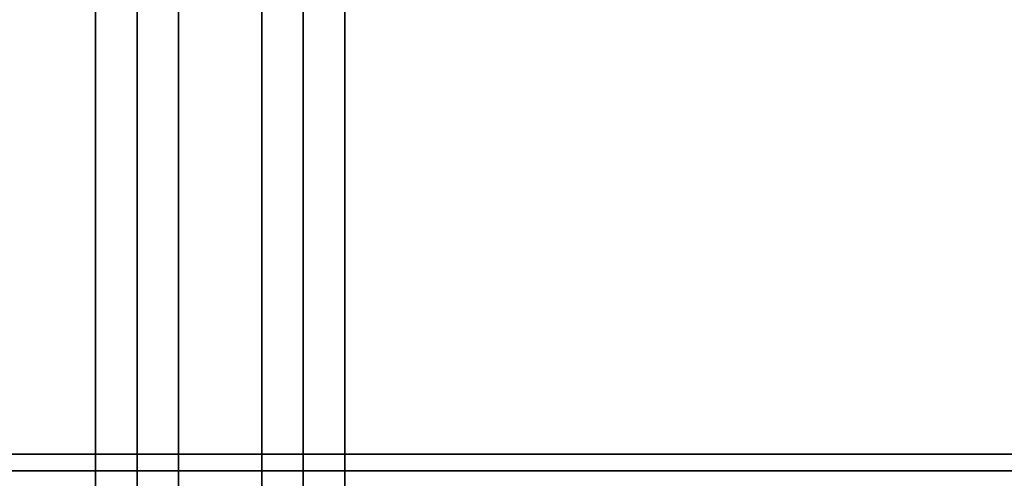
# Model space of a CAD drawing. Header units: millimetres. Extents: x -448 to 1378, y -985 to 990.
# Tile 68 of 120: x -9 to 109, y 207 to 262. Entities that reach past the tile are written whole.
import ezdxf

# ---------------------------------------------------------------- set-up
doc = ezdxf.new("R2010")
doc.units = ezdxf.units.MM
doc.header["$MEASUREMENT"] = 0
for name, color, linetype in [('IGES level 2', 8, 'Continuous'), ('IGES level 4', 8, 'Continuous'), ('IGES level 46', 255, 'Continuous')]:
    doc.layers.add(name, color=color, linetype=linetype)

msp = doc.modelspace()

# ---------------------------------------------------------------- linework, layer by layer
at = {"layer": 'IGES level 2'}
for points in [[(0, 985, -20), (0, 0, -20), (0, -985, -20)], [(0, -985, 20), (0, 0, 20), (0, 985, 20)], [(0, -985, 20), (0, 0, 20), (0, 985, 20)], [(0, 985, -20), (0, 0, -20), (0, -985, -20)], [(5, 985, -20), (5, 0, -20), (5, -985, -20)], [(5, -985, 20), (5, 0, 20), (5, 985, 20)], [(10, -985, 20), (10, 0, 20), (10, 985, 20)], [(10, 985, -20), (10, 0, -20), (10, -985, -20)], [(10, -985, -20), (10, 0, -20), (10, 985, -20)], [(10, 985, 20), (10, 0, 20), (10, -985, 20)], [(0, 178.3), (0, 375), (0, 571.7)], [(10, 178.3), (10, 375), (10, 571.7)]]:
    msp.add_open_spline(points, degree=2, dxfattribs=at)
at = {"layer": 'IGES level 4'}
for points in [[(20, -985, -20), (20, 0, -20), (20, 985, -20)], [(20, 985, 20), (20, 0, 20), (20, -985, 20)], [(20, 985, -20), (20, 0, -20), (20, -985, -20)], [(20, -985, 20), (20, 0, 20), (20, 985, 20)], [(25, 985, -20), (25, 0, -20), (25, -985, -20)], [(25, -985, 20), (25, 0, 20), (25, 985, 20)], [(30, -985, -20), (30, 0, -20), (30, 985, -20)], [(30, 985, 20), (30, 0, 20), (30, -985, 20)], [(30, -985, -20), (30, 0, -20), (30, 985, -20)], [(30, 985, 20), (30, 0, 20), (30, -985, 20)], [(20, 178.3), (20, 375), (20, 571.7)], [(30, 180.25), (30, 375), (30, 569.75)]]:
    msp.add_open_spline(points, degree=2, dxfattribs=at)
at = {"layer": 'IGES level 46'}
for points in [[(-420, 210, -37), (465, 210, -37), (1350, 210, -37)], [(1350, 210, -397), (465, 210, -397), (-420, 210, -397)], [(-420, 210, -37), (465, 210, -37), (1350, 210, -37)], [(1350, 210, -397), (465, 210, -397), (-420, 210, -397)], [(-420, 210, -217), (465, 210, -217), (1350, 210, -217)], [(1350, 208, -37), (465, 208, -37), (-420, 208, -37)], [(-420, 208, -397), (465, 208, -397), (1350, 208, -397)]]:
    msp.add_open_spline(points, degree=2, dxfattribs=at)

doc.saveas('drawing.dxf')
